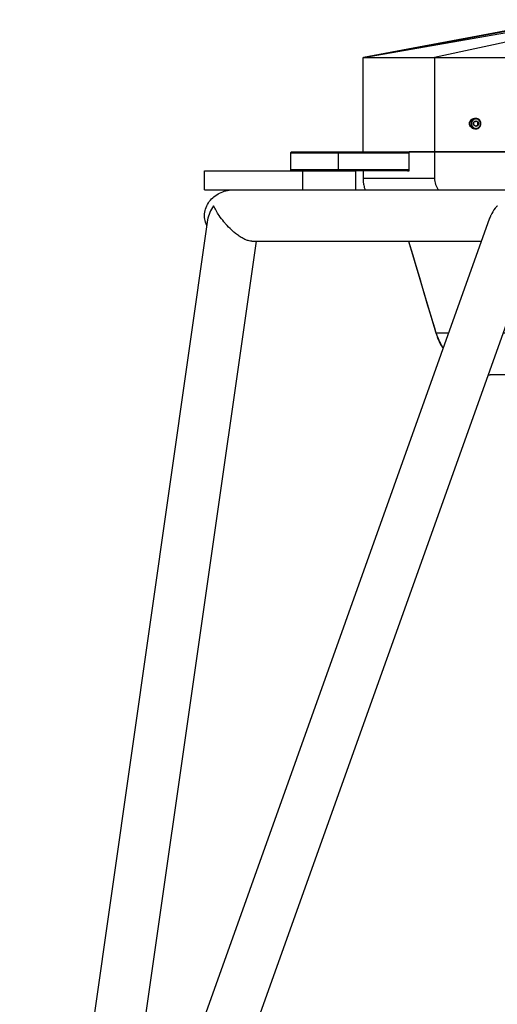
# Model space of a CAD drawing. Header units: millimetres. Extents: x -491 to 2059, y -393 to 795.
# Tile 201 of 256: x 162 to 187, y -103 to -51. Entities that reach past the tile are written whole.
import ezdxf

# ---------------------------------------------------------------- set-up
doc = ezdxf.new("R2010")
doc.units = ezdxf.units.MM
doc.header["$LTSCALE"] = 462.55
doc.layers.get('0').update_dxf_attribs({"linetype": 'CONTINUOUS'})
for name, color, linetype in [('_0219_COVER_TOP_PBL458', 7, 'CONTINUOUS'), ('_0302_DELTA_BOTTOM_COVER-3T_PBL471', 7, 'CONTINUOUS'), ('DR1SM11A1001_ABL456', 7, 'CONTINUOUS'), ('DR1SM11P1002_PBL459', 7, 'CONTINUOUS'), ('DR1SM11P1003_PBL457', 7, 'CONTINUOUS'), ('M2000103__PBL455', 7, 'CONTINUOUS'), ('P9140503_BOLT_PBL544', 7, 'CONTINUOUS'), ('오른쪽_17_VBL454', 7, 'CONTINUOUS')]:
    doc.layers.add(name, color=color, linetype=linetype)

# ---------------------------------------------------------------- blocks, each defined once
blk = doc.blocks.new('M2000103__PBL455', base_point=(6906.6, 3336.81))
at = {"layer": 'M2000103__PBL455', "color": 7}
for p, q in [((6670.7, 3341.81), (6670.2, 3341.31)), ((6670.2, 3341.31), (6670.2, 3332.31)), ((6670.2, 3341.31), (6732.91, 3341.31)), ((6670.7, 3341.81), (6732.91, 3341.81)), ((7030.62, 3341.81), (7142.49, 3341.81)), ((7030.62, 3341.31), (7142.99, 3341.31)), ((7142.49, 3341.81), (7142.99, 3341.31)), ((7142.99, 3341.31), (7142.99, 3332.31)), ((6670.7, 3331.81), (6670.2, 3332.31)), ((6732.91, 3332.31), (6670.2, 3332.31)), ((6731.99, 3331.81), (6704.74, 3331.81)), ((7142.99, 3332.31), (7030.62, 3332.31)), ((7142.49, 3331.81), (7142.99, 3332.31))]:
    blk.add_line(p, q, dxfattribs=at)
at = {"layer": 'M2000103__PBL455', "color": 2}
for p, q in [((6695.25, 3341.81), (6695.38, 3341.31)), ((6695.38, 3341.31), (6695.38, 3332.31)), ((7070.95, 3341.81), (7070.7, 3341.31)), ((7070.7, 3341.31), (7070.7, 3332.31)), ((7090.45, 3341.81), (7090.7, 3341.31)), ((7090.7, 3341.31), (7090.7, 3332.31)), ((7132.74, 3341.81), (7132.99, 3341.31)), ((7132.99, 3341.31), (7132.99, 3332.31)), ((6695.25, 3331.81), (6695.38, 3332.31)), ((7070.95, 3331.81), (7070.7, 3332.31)), ((7090.45, 3331.81), (7090.7, 3332.31)), ((7132.74, 3331.81), (7132.99, 3332.31))]:
    blk.add_line(p, q, dxfattribs=at)
blk = doc.blocks.new('DR1SM11P1003_PBL457', base_point=(6940.45, 2958.21))
at = {"layer": 'DR1SM11P1003_PBL457', "color": 7}
for p, q in [((6692.41, 3321.81), (6986.53, 3321.81)), ((6626.38, 3305.89), (6526.99, 2610.13)), ((6775.51, 3306.83), (6538.7, 2643.75)), ((6559.75, 2621.81), (6800.07, 3294.73)), ((6572.97, 2739.72), (6652.24, 3294.61)), ((6649.67, 3294.61), (6771.15, 3294.61))]:
    blk.add_line(p, q, dxfattribs=at)
at = {"layer": 'DR1SM11P1003_PBL457', "color": 2}
blk.add_arc((6797.9, 3296.89), 24.66, 138.0938, 138.5486, dxfattribs=at)
at = {"layer": 'DR1SM11P1003_PBL457', "color": 7}
for points, knots in [([(6625.96, 3302.97), (6625.45, 3304.03), (6624.71, 3306.32), (6624.69, 3309.92), (6625.73, 3313.37), (6627.69, 3316.38), (6630.34, 3318.79), (6633.47, 3320.53), (6636.89, 3321.58), (6639.26, 3321.81), (6640.45, 3321.81)], [0, 0, 0, 0, 0.124898, 0.249764, 0.374659, 0.499621, 0.624655, 0.749742, 0.874863, 1, 1, 1, 1]), ([(6629.55, 3313.36), (6628.73, 3312.23), (6627.35, 3309.85), (6626.57, 3307.2), (6626.38, 3305.89)], [0, 0, 0, 0, 0.511663, 1, 1, 1, 1]), ([(6632.45, 3308.21), (6631.86, 3309.07), (6630.82, 3310.75), (6629.92, 3312.51), (6629.55, 3313.36)], [0, 0, 0, 0, 0.528695, 1, 1, 1, 1]), ([(6779.42, 3313.22), (6779.08, 3312.83), (6777.79, 3311.28), (6776.71, 3309.56), (6776.08, 3308.21)], [0, 0, 0, 0, 0.25789, 1, 1, 1, 1]), ([(6635.97, 3303.69), (6635.64, 3304.07), (6634.39, 3305.52), (6633.24, 3307.05), (6632.45, 3308.21)], [0, 0, 0, 0, 0.266184, 1, 1, 1, 1]), ([(6649.67, 3294.61), (6649.2, 3294.61), (6648.13, 3294.77), (6646.42, 3295.37), (6644.53, 3296.34), (6642.59, 3297.6), (6640.72, 3299.04), (6638.47, 3301.02), (6636.93, 3302.61), (6635.97, 3303.69)], [0, 0, 0, 0, 0.084229, 0.192546, 0.322209, 0.463187, 0.605456, 0.743474, 1, 1, 1, 1]), ([(6776.08, 3308.21), (6776.03, 3308.1), (6775.82, 3307.64), (6775.64, 3307.18), (6775.51, 3306.83)], [0, 0, 0, 0, 0.252046, 1, 1, 1, 1])]:
    blk.add_open_spline(points, degree=3, knots=knots, dxfattribs=at)
blk = doc.blocks.new('DR1SM11P1002_PBL459', base_point=(6664.74, 3326.81))
at = {"layer": 'DR1SM11P1002_PBL459', "color": 7}
for p, q in [((6624.74, 3321.81), (6624.74, 3331.81)), ((6624.74, 3331.81), (6704.74, 3331.81)), ((6676.71, 3321.81), (6676.71, 3331.81)), ((6704.74, 3321.81), (6704.74, 3331.81)), ((6624.74, 3321.81), (6692.41, 3321.81))]:
    blk.add_line(p, q, dxfattribs=at)
blk = doc.blocks.new('DR1SM11A1001_ABL456', base_point=(6940.45, 2963.21))
at = {"layer": 'DR1SM11P1002_PBL459'}
blk.add_blockref('DR1SM11P1002_PBL459', (6664.74, 3326.81), dxfattribs=at)
at = {"layer": 'DR1SM11P1003_PBL457'}
blk.add_blockref('DR1SM11P1003_PBL457', (6940.45, 2958.21), dxfattribs=at)
blk = doc.blocks.new('_0219_COVER_TOP_PBL458', base_point=(6909.94, 3376.81))
at = {"layer": '_0219_COVER_TOP_PBL458', "color": 2}
for p, q in [((6708.75, 3391.85), (6816.26, 3411.81)), ((6708.75, 3391.85), (6823.72, 3411.81)), ((6839, 3411.81), (6746.32, 3391.81)), ((6798.69, 3391.81), (6852.09, 3411.81)), ((6875.16, 3411.81), (6868.72, 3391.81)), ((6886.06, 3411.81), (6881.62, 3391.81)), ((6913.79, 3391.81), (6941.01, 3411.81)), ((6914.07, 3398.49), (6918.4, 3411.81)), ((6950.34, 3411.81), (6940.23, 3391.81)), ((6977.43, 3411.81), (7014.34, 3391.81)), ((7064.34, 3391.81), (6989.67, 3411.81)), ((7096.32, 3391.81), (6994.95, 3411.81)), ((7013.1, 3408.7), (7010.92, 3411.81)), ((7028.89, 3411.81), (7036.59, 3404.67)), ((7055.15, 3401.48), (7035.6, 3411.81)), ((6746.32, 3391.81), (6746.32, 3341.81)), ((6868.72, 3341.81), (6868.72, 3391.81)), ((6881.62, 3391.81), (6881.62, 3341.81)), ((6913.79, 3391.81), (6913.79, 3341.81)), ((7014.34, 3341.81), (7014.34, 3391.81)), ((7064.34, 3391.81), (7064.34, 3341.81)), ((7096.32, 3341.81), (7096.32, 3391.81)), ((6944.1, 3371.81), (6945.6, 3371.81)), ((6944.1, 3351.81), (6945.6, 3351.81))]:
    blk.add_line(p, q, dxfattribs=at)
at = {"layer": '_0219_COVER_TOP_PBL458', "color": 7}
for p, q in [((6815.94, 3411.81), (7036.41, 3411.81)), ((7055.72, 3401.38), (7036.41, 3411.81)), ((6708.55, 3341.81), (6708.55, 3391.81)), ((6708.55, 3391.81), (7111.32, 3391.81)), ((6902.29, 3391.81), (6902.29, 3341.81)), ((7111.32, 3341.81), (7111.32, 3391.81)), ((6991.73, 3376.81), (6948.43, 3376.81)), ((6944.1, 3371.81), (6944.1, 3351.81)), ((6945.6, 3371.81), (6945.6, 3351.81)), ((6996.06, 3351.81), (6996.06, 3371.81)), ((6991.73, 3346.81), (6948.43, 3346.81)), ((7030.66, 3341.81), (6732.91, 3341.81))]:
    blk.add_line(p, q, dxfattribs=at)
for points in [[(6815.94, 3411.81), (6792.49, 3407.42), (6766.2, 3402.52), (6737.88, 3397.26), (6708.75, 3391.85)], [(6937.28, 3411.81), (6936.67, 3411.43), (6934.79, 3410.31), (6932.08, 3408.73), (6928.61, 3406.74), (6924.54, 3404.43), (6919.78, 3401.73), (6914.27, 3398.61), (6908.14, 3395.13), (6902.29, 3391.81)], [(7111.32, 3391.81), (7075.62, 3397.96), (7036.55, 3404.68), (6994.95, 3411.81)]]:
    blk.add_lwpolyline(points, dxfattribs=at)
for points, knots in [([(6944.1, 3371.81), (6944.1, 3373.06), (6944.87, 3375.57), (6947.3, 3376.81), (6948.43, 3376.81)], [0, 0, 0, 0, 0.525316, 1, 1, 1, 1]), ([(6948.59, 3376.57), (6947.71, 3376.24), (6946.11, 3374.84), (6945.6, 3372.83), (6945.6, 3371.81)], [0, 0, 0, 0, 0.480695, 1, 1, 1, 1]), ([(6991.73, 3376.81), (6992.86, 3376.81), (6995.29, 3375.57), (6996.06, 3373.06), (6996.06, 3371.81)], [0, 0, 0, 0, 0.474684, 1, 1, 1, 1]), ([(6948.43, 3346.81), (6947.3, 3346.81), (6944.87, 3348.05), (6944.1, 3350.56), (6944.1, 3351.81)], [0, 0, 0, 0, 0.474684, 1, 1, 1, 1]), ([(6945.6, 3351.81), (6945.6, 3350.79), (6946.11, 3348.79), (6947.71, 3347.39), (6948.59, 3347.06)], [0, 0, 0, 0, 0.519305, 1, 1, 1, 1]), ([(6996.06, 3351.81), (6996.06, 3350.56), (6995.29, 3348.05), (6992.86, 3346.81), (6991.73, 3346.81)], [0, 0, 0, 0, 0.525316, 1, 1, 1, 1])]:
    blk.add_open_spline(points, degree=3, knots=knots, dxfattribs=at)
for points in [[(6949.93, 3376.81), (6949.47, 3376.81), (6949.01, 3376.73), (6948.59, 3376.57)], [(6948.59, 3347.06), (6949.01, 3346.9), (6949.47, 3346.81), (6949.93, 3346.81)]]:
    blk.add_open_spline(points, degree=3, dxfattribs=at)
blk = doc.blocks.new('_0302_DELTA_BOTTOM_COVER-3T_PBL471', base_point=(6805.95, 3282.81))
at = {"layer": '_0302_DELTA_BOTTOM_COVER-3T_PBL471', "color": 7}
for p, q in [((6732.91, 3331.81), (6732.91, 3341.81)), ((6732.91, 3341.81), (6902.29, 3341.81)), ((6708.55, 3331.81), (6708.55, 3327.81)), ((6731.99, 3331.81), (6732.91, 3331.81)), ((6708.55, 3327.81), (6708.65, 3325.96)), ((6708.65, 3325.96), (6708.65, 3325.95)), ((6734.82, 3287.23), (6735.54, 3284.8)), ((6735.54, 3284.8), (6736.95, 3280)), ((6736.95, 3280), (6738.33, 3275.32)), ((6738.33, 3275.32), (6740.01, 3269.68)), ((6740.01, 3269.68), (6742.72, 3260.54)), ((6742.72, 3260.54), (6744.16, 3255.71)), ((6902.88, 3246.17), (6903.34, 3256.81)), ((6744.16, 3255.71), (6744.88, 3253.3)), ((6744.88, 3253.3), (6745.39, 3251.58)), ((6745.39, 3251.58), (6745.73, 3250.48)), ((6745.73, 3250.48), (6746.63, 3247.54)), ((6746.63, 3247.54), (6746.89, 3246.7)), ((6746.73, 3247.22), (6747.04, 3246.17)), ((6746.89, 3246.7), (6747.05, 3246.18)), ((6747.05, 3246.18), (6747.05, 3246.17)), ((6747.05, 3246.17), (6747.49, 3244.83)), ((6747.19, 3245.71), (6747.42, 3245.02)), ((6747.2, 3245.7), (6747.24, 3245.56)), ((6790.8, 3223.81), (6775.7, 3223.81)), ((6879.82, 3223.81), (6800.56, 3223.81)), ((6879.82, 3223.81), (6883.39, 3224.16))]:
    blk.add_line(p, q, dxfattribs=at)
at = {"layer": '_0302_DELTA_BOTTOM_COVER-3T_PBL471', "color": 2}
for p, q in [((6746.32, 3341.81), (6746.32, 3327.81)), ((6868.72, 3321.81), (6868.72, 3341.81)), ((6881.62, 3341.81), (6881.62, 3327.74)), ((6746.32, 3327.81), (6708.55, 3327.81)), ((6902.29, 3327.74), (6868.72, 3327.74)), ((6902.29, 3322.6), (6884.68, 3322.6)), ((6732.65, 3294.61), (6747.05, 3246.18)), ((6747.04, 3246.17), (6747.05, 3246.17)), ((6747.05, 3246.17), (6747.05, 3246.17)), ((6750.12, 3246.17), (6753.85, 3246.17)), ((6782.73, 3246.17), (6785.92, 3246.17)), ((6795.68, 3246.17), (6878.59, 3246.17)), ((6888.34, 3246.17), (6902.88, 3246.17))]:
    blk.add_line(p, q, dxfattribs=at)
at = {"layer": '_0302_DELTA_BOTTOM_COVER-3T_PBL471', "color": 7}
for points in [[(6708.65, 3325.95), (6708.67, 3325.71), (6708.73, 3325.29), (6708.81, 3324.79), (6708.92, 3324.23), (6709.06, 3323.63), (6709.23, 3323), (6709.44, 3322.38), (6709.66, 3321.81)], [(6732.64, 3294.61), (6733.98, 3290.1), (6734.82, 3287.23)], [(6747.04, 3246.17), (6747.08, 3246.07), (6747.14, 3245.87), (6747.2, 3245.7)], [(6892.4, 3227.6), (6895.87, 3230.5), (6898.88, 3234.23), (6900.92, 3238.03), (6902.08, 3241.34), (6902.69, 3244.24), (6902.88, 3246.17)], [(6747.95, 3243.58), (6749.41, 3240.33), (6750.87, 3237.83)]]:
    blk.add_lwpolyline(points, dxfattribs=at)
at = {"layer": '_0302_DELTA_BOTTOM_COVER-3T_PBL471', "color": 2}
for centre, radius, start, end in [((6776.17, 3206.32), 159.05, 46.567, 46.9786), ((4868.28, 3337.3), 2001.03, 357.38988, 357.95362), ((3094.84, 3463.39), 3809.8, 356.73143, 356.89164), ((4322.11, 2958.69), 2479.86, 6.6571, 6.77936), ((6776.52, 3255.03), 30.78, 198.9885, 199.3559), ((6781.79, 3256.93), 36.37, 199.4302, 211.7173)]:
    blk.add_arc(centre, radius, start, end, dxfattribs=at)
at = {"layer": '_0302_DELTA_BOTTOM_COVER-3T_PBL471', "color": 7}
for centre, radius, start, end in [((6775.7, 3257.13), 33.32, 268.374, 270.0042), ((6775.7, 3258.64), 34.83, 268.4476, 270.004)]:
    blk.add_arc(centre, radius, start, end, dxfattribs=at)
at = {"layer": '_0302_DELTA_BOTTOM_COVER-3T_PBL471', "color": 2}
for points in [[(6746.32, 3327.81), (6746.32, 3325.68), (6747.08, 3323.47), (6748.34, 3321.75)], [(6870.04, 3321.8), (6869.19, 3323.65), (6868.73, 3325.72), (6868.72, 3327.74)], [(6881.07, 3321.88), (6882.21, 3322.34), (6883.46, 3322.6), (6884.68, 3322.6)], [(6747.49, 3244.83), (6748.36, 3242.42), (6749.52, 3240.09), (6750.89, 3237.92)]]:
    blk.add_open_spline(points, degree=3, dxfattribs=at)
for points, knots in [([(6881.62, 3327.74), (6881.62, 3327.22), (6881.83, 3325.9), (6883.09, 3324.22), (6884.14, 3323.12), (6884.68, 3322.6)], [0, 0, 0, 0, 0.253699, 0.633079, 1, 1, 1, 1]), ([(6747.05, 3246.17), (6747.06, 3246.15), (6747.18, 3246.19), (6747.31, 3246.16), (6747.57, 3246.18), (6748.07, 3246.17), (6748.93, 3246.17), (6749.68, 3246.17), (6750.12, 3246.17)], [0, 0, 0, 0, 0.024774, 0.077084, 0.156669, 0.265405, 0.572095, 1, 1, 1, 1]), ([(6789.92, 3227.86), (6788.68, 3230.29), (6786.84, 3236.4), (6785.67, 3242.61), (6785.25, 3246.17)], [0, 0, 0, 0, 0.432206, 1, 1, 1, 1]), ([(6867.23, 3246.17), (6867.1, 3243.25), (6866.54, 3237.85), (6865.42, 3231.54), (6864.05, 3227.49), (6862.91, 3225.13), (6861.38, 3223.81), (6860.44, 3223.81)], [0, 0, 0, 0, 0.361122, 0.669002, 0.790283, 0.883933, 1, 1, 1, 1])]:
    blk.add_open_spline(points, degree=3, knots=knots, dxfattribs=at)
blk = doc.blocks.new('P9140503_BOLT_PBL544', base_point=(6767.87, 3356.81))
at = {"layer": 'P9140503_BOLT_PBL544', "color": 7}
for p, q in [((6768.23, 3359.56), (6767.52, 3359.56)), ((6769.5, 3357.53), (6769.19, 3357.53)), ((6769.5, 3356.09), (6769.19, 3356.09)), ((6768.23, 3354.06), (6767.52, 3354.06))]:
    blk.add_line(p, q, dxfattribs=at)
for points, knots in [([(6767.52, 3354.06), (6767.17, 3354.06), (6766.47, 3354.21), (6765.59, 3354.82), (6765, 3355.74), (6764.79, 3356.81), (6765, 3357.89), (6765.59, 3358.8), (6766.47, 3359.42), (6767.17, 3359.56), (6767.52, 3359.56)], [0, 0, 0, 0, 0.122991, 0.24717, 0.373007, 0.500002, 0.626996, 0.752831, 0.877008, 1, 1, 1, 1]), ([(6768.23, 3359.56), (6767.88, 3359.56), (6767.18, 3359.42), (6766.3, 3358.8), (6765.71, 3357.89), (6765.5, 3356.81), (6765.71, 3355.74), (6766.3, 3354.82), (6767.18, 3354.21), (6767.88, 3354.06), (6768.23, 3354.06)], [0, 0, 0, 0, 0.122991, 0.24717, 0.373005, 0.5, 0.626995, 0.75283, 0.877009, 1, 1, 1, 1]), ([(6768.29, 3359.31), (6767.98, 3359.31), (6767.34, 3359.18), (6766.54, 3358.62), (6766, 3357.79), (6765.82, 3356.81), (6766, 3355.83), (6766.54, 3355), (6767.34, 3354.44), (6767.98, 3354.31), (6768.29, 3354.31)], [0, 0, 0, 0, 0.122991, 0.24717, 0.373007, 0.500002, 0.626996, 0.752831, 0.877008, 1, 1, 1, 1]), ([(6767.09, 3356.09), (6766.97, 3356.31), (6766.83, 3356.81), (6766.97, 3357.32), (6767.09, 3357.53)], [0, 0, 0, 0, 0.5, 1, 1, 1, 1]), ([(6767.09, 3356.09), (6767.07, 3356.33), (6767.05, 3356.81), (6767.07, 3357.29), (6767.09, 3357.53)], [0, 0, 0, 0, 0.500003, 1, 1, 1, 1]), ([(6767.09, 3357.53), (6767.18, 3357.59), (6767.57, 3357.85), (6767.98, 3358.08), (6768.29, 3358.25)], [0, 0, 0, 0, 0.234505, 1, 1, 1, 1]), ([(6767.09, 3357.53), (6767.21, 3357.75), (6767.56, 3358.12), (6768.05, 3358.25), (6768.29, 3358.25)], [0, 0, 0, 0, 0.503809, 1, 1, 1, 1]), ([(6768.29, 3355.37), (6768.19, 3355.43), (6767.78, 3355.65), (6767.38, 3355.9), (6767.09, 3356.09)], [0, 0, 0, 0, 0.260235, 1, 1, 1, 1]), ([(6768.29, 3355.37), (6768.05, 3355.37), (6767.56, 3355.5), (6767.21, 3355.88), (6767.09, 3356.09)], [0, 0, 0, 0, 0.496191, 1, 1, 1, 1]), ([(6769.19, 3357.53), (6769.1, 3357.58), (6768.74, 3357.78), (6768.39, 3358), (6768.13, 3358.16)], [0, 0, 0, 0, 0.257392, 1, 1, 1, 1]), ([(6768.13, 3355.46), (6768.21, 3355.51), (6768.56, 3355.73), (6768.92, 3355.94), (6769.19, 3356.09)], [0, 0, 0, 0, 0.238034, 1, 1, 1, 1]), ([(6768.23, 3354.06), (6768.58, 3354.06), (6769.28, 3354.21), (6770.16, 3354.82), (6770.75, 3355.74), (6770.95, 3356.81), (6770.75, 3357.89), (6770.16, 3358.8), (6769.28, 3359.42), (6768.58, 3359.56), (6768.23, 3359.56)], [0, 0, 0, 0, 0.122991, 0.24717, 0.373005, 0.5, 0.626995, 0.75283, 0.877009, 1, 1, 1, 1]), ([(6768.29, 3354.31), (6768.61, 3354.31), (6769.25, 3354.44), (6770.05, 3355), (6770.59, 3355.83), (6770.77, 3356.81), (6770.59, 3357.79), (6770.05, 3358.62), (6769.25, 3359.18), (6768.61, 3359.31), (6768.29, 3359.31)], [0, 0, 0, 0, 0.122991, 0.24717, 0.373007, 0.500002, 0.626996, 0.752831, 0.877008, 1, 1, 1, 1]), ([(6768.29, 3358.25), (6768.54, 3358.25), (6769.03, 3358.12), (6769.38, 3357.75), (6769.5, 3357.53)], [0, 0, 0, 0, 0.496191, 1, 1, 1, 1]), ([(6768.29, 3358.25), (6768.39, 3358.19), (6768.78, 3357.94), (6769.19, 3357.71), (6769.5, 3357.53)], [0, 0, 0, 0, 0.234504, 1, 1, 1, 1]), ([(6769.5, 3356.09), (6769.38, 3355.88), (6769.03, 3355.5), (6768.54, 3355.37), (6768.29, 3355.37)], [0, 0, 0, 0, 0.503809, 1, 1, 1, 1]), ([(6769.5, 3356.09), (6769.4, 3356.03), (6768.99, 3355.8), (6768.58, 3355.56), (6768.29, 3355.37)], [0, 0, 0, 0, 0.260235, 1, 1, 1, 1]), ([(6769.17, 3356.81), (6769.17, 3356.87), (6769.17, 3357.11), (6769.18, 3357.35), (6769.19, 3357.53)], [0, 0, 0, 0, 0.253323, 1, 1, 1, 1]), ([(6769.19, 3356.09), (6769.19, 3356.15), (6769.17, 3356.39), (6769.17, 3356.63), (6769.17, 3356.81)], [0, 0, 0, 0, 0.245923, 1, 1, 1, 1]), ([(6769.5, 3357.53), (6769.48, 3357.29), (6769.46, 3356.81), (6769.48, 3356.33), (6769.5, 3356.09)], [0, 0, 0, 0, 0.499997, 1, 1, 1, 1]), ([(6769.5, 3357.53), (6769.62, 3357.32), (6769.75, 3356.81), (6769.62, 3356.31), (6769.5, 3356.09)], [0, 0, 0, 0, 0.5, 1, 1, 1, 1])]:
    blk.add_open_spline(points, degree=3, knots=knots, dxfattribs=at)
blk = doc.blocks.new('오른쪽_17_VBL454', base_point=(6940.45, 3003.21))
at = {"layer": '_0219_COVER_TOP_PBL458'}
blk.add_blockref('_0219_COVER_TOP_PBL458', (6909.94, 3376.81), dxfattribs=at)
at = {"layer": '_0302_DELTA_BOTTOM_COVER-3T_PBL471'}
blk.add_blockref('_0302_DELTA_BOTTOM_COVER-3T_PBL471', (6805.95, 3282.81), dxfattribs=at)
at = {"layer": 'DR1SM11A1001_ABL456'}
blk.add_blockref('DR1SM11A1001_ABL456', (6940.45, 2963.21), dxfattribs=at)
at = {"layer": 'M2000103__PBL455'}
blk.add_blockref('M2000103__PBL455', (6906.6, 3336.81), dxfattribs=at)
at = {"layer": 'P9140503_BOLT_PBL544'}
blk.add_blockref('P9140503_BOLT_PBL544', (6767.87, 3356.81), dxfattribs=at)
blk = doc.blocks.new('W1')
at = {"layer": '오른쪽_17_VBL454'}
blk.add_blockref('오른쪽_17_VBL454', (6940.4488, 3003.2116), dxfattribs=at)

msp = doc.modelspace()

# ---------------------------------------------------------------- block references
at = {"xscale": 0.1, "yscale": 0.1, "zscale": 0.1}
msp.add_blockref('W1', (-490.832, -392.534), dxfattribs=at)

doc.saveas('drawing.dxf')
